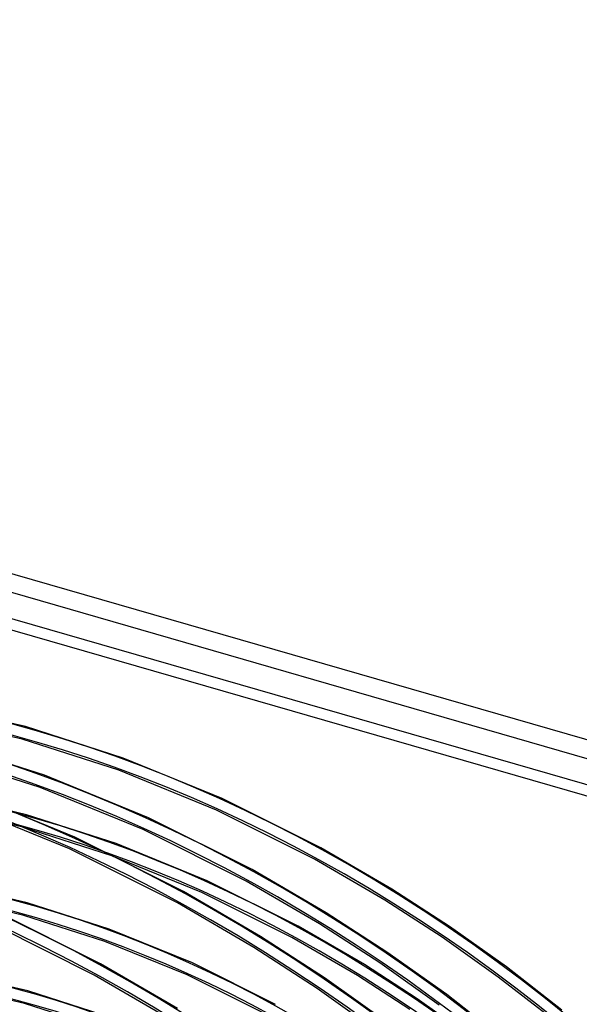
# Model space of a CAD drawing. Header units: millimetres. Extents: x -138 to 135, y -173 to 171.
# Tile 94 of 95: x 30 to 73, y 93 to 169. Entities that reach past the tile are written whole.
import ezdxf

# ---------------------------------------------------------------- set-up
doc = ezdxf.new("R2010")
doc.units = ezdxf.units.MM
doc.layers.add('MAIN-1', color=7, linetype='Continuous')

msp = doc.modelspace()

# ---------------------------------------------------------------- linework, layer by layer
at = {"layer": 'MAIN-1'}
for p, q in [((-117.779, 169.1), (117.779, 101.1)), ((-117.413, 167.551), (116.413, 100.051)), ((-120.779, 166.502), (114.779, 98.502)), ((-119.913, 165.386), (113.913, 97.886)), ((30.774, 114.751), (23.411, 116.481)), ((30.504, 113.788), (23.222, 115.499)), ((38.294, 112.34), (30.774, 114.751)), ((32.237, 111.015), (24.334, 113.55)), ((37.946, 111.403), (30.504, 113.788)), ((31.9, 110.074), (24.069, 112.586)), ((45.895, 109.237), (38.294, 112.34)), ((45.473, 108.33), (37.946, 111.403)), ((40.225, 107.751), (32.237, 111.015)), ((39.819, 106.838), (31.9, 110.074)), ((30.835, 107.979), (24.059, 109.57)), ((34.558, 106.265), (26.182, 109.69)), ((53.495, 105.441), (45.895, 109.237)), ((30.568, 107.015), (23.87, 108.588)), ((34.15, 105.352), (25.843, 108.749)), ((53.003, 104.57), (45.473, 108.33)), ((37.757, 105.762), (30.835, 107.979)), ((48.212, 103.759), (40.225, 107.751)), ((37.415, 104.822), (30.568, 107.015)), ((47.742, 102.877), (39.819, 106.838)), ((42.933, 102.076), (34.558, 106.265)), ((42.46, 101.195), (34.15, 105.352)), ((44.752, 102.909), (37.757, 105.762)), ((58.948, 102.268), (53.495, 105.441)), ((44.339, 101.998), (37.415, 104.822)), ((58.423, 101.417), (53.003, 104.57)), ((53.9, 100.449), (48.212, 103.759)), ((30.897, 101.206), (24.707, 102.659)), ((51.746, 99.42), (44.752, 102.909)), ((53.375, 99.598), (47.742, 102.877)), ((63.389, 99.391), (58.948, 102.268)), ((30.63, 100.242), (24.518, 101.677)), ((48.853, 98.629), (42.933, 102.076)), ((51.267, 98.543), (44.339, 101.998)), ((36.543, 96.528), (28.165, 100.719)), ((37.219, 99.184), (30.897, 101.206)), ((48.328, 97.778), (42.46, 101.195)), ((62.816, 98.571), (58.423, 101.417)), ((36.878, 98.244), (30.63, 100.242)), ((58.574, 97.42), (53.9, 100.449)), ((36.062, 95.651), (27.752, 99.809)), ((43.608, 96.581), (37.219, 99.184)), ((56.838, 96.46), (51.746, 99.42)), ((58.016, 96.59), (53.375, 99.598)), ((67.759, 96.285), (63.389, 99.391)), ((53.762, 95.448), (48.853, 98.629)), ((56.312, 95.61), (51.267, 98.543)), ((67.141, 95.498), (62.816, 98.571)), ((43.196, 95.67), (36.878, 98.244)), ((53.197, 94.623), (48.328, 97.778)), ((63.173, 94.151), (58.574, 97.42)), ((42.453, 93.087), (36.543, 96.528)), ((49.997, 93.4), (43.608, 96.581)), ((60.903, 93.827), (56.838, 96.46)), ((62.583, 93.343), (58.016, 96.59)), ((72.039, 92.96), (67.759, 96.285)), ((30.958, 94.434), (25.354, 95.748)), ((41.928, 92.236), (36.062, 95.651)), ((49.519, 92.522), (43.196, 95.67)), ((58.592, 92.012), (53.762, 95.448)), ((60.339, 93.001), (56.312, 95.61)), ((71.378, 92.209), (67.141, 95.498)), ((30.692, 93.47), (25.166, 94.766)), ((57.988, 91.215), (53.197, 94.623)), ((36.681, 92.605), (30.958, 94.434)), ((67.676, 90.651), (63.173, 94.151)), ((36.34, 91.665), (30.692, 93.47)), ((64.904, 90.986), (60.903, 93.827))]:
    msp.add_line(p, q, dxfattribs=at)
for centre, major_axis, start_param, end_param in [((25.225, 21.845), (-69.066, 79.751), -1.615312, -0.098832), ((31.625, 27.388), (-65.793, 75.971), -1.613948, -0.100196), ((18.825, 16.303), (-72.339, 83.53), -1.616769, -0.097375), ((31.625, 27.388), (65.138, -75.215), 1.529278, 3.039764), ((18.825, 16.303), (71.685, -82.774), 1.524784, 3.044257), ((25.225, 21.845), (68.411, -78.995), 1.525999, 3.043043), ((12.425, 10.76), (-72.339, 83.53), -1.616769, -0.097375), ((12.425, 10.76), (71.685, -82.774), 1.524472, 3.04457), ((31.625, 27.388), (-60.686, 70.075), -1.610102, -0.104042), ((31.625, 27.388), (60.032, -69.319), 1.531844, 3.037198), ((6.025, 5.218), (-72.339, 83.53), -1.616769, -0.097375), ((6.025, 5.218), (71.685, -82.774), 1.524472, 3.04457), ((31.625, 27.388), (-55.58, 64.178), -1.607127, -0.107017), ((31.625, 27.388), (54.925, -63.422), 1.534887, 3.034154), ((31.625, 27.388), (-50.474, 58.282), -1.60355, -0.110594), ((31.625, 27.388), (49.819, -57.526), 1.538555, 3.030487), ((0, 0), (-68.084, 78.617), -2.427868, 0.713724), ((-0.5, -0.433), (68.739, -79.373), 0.713724, 3.418503), ((31.625, 27.388), (-45.367, 52.386), -1.599167, -0.114977), ((31.625, 27.388), (44.713, -51.63), 1.543061, 3.025981)]:
    msp.add_ellipse(centre, major_axis=major_axis, ratio=0.75, start_param=start_param, end_param=end_param, dxfattribs=at)

doc.saveas('drawing.dxf')
